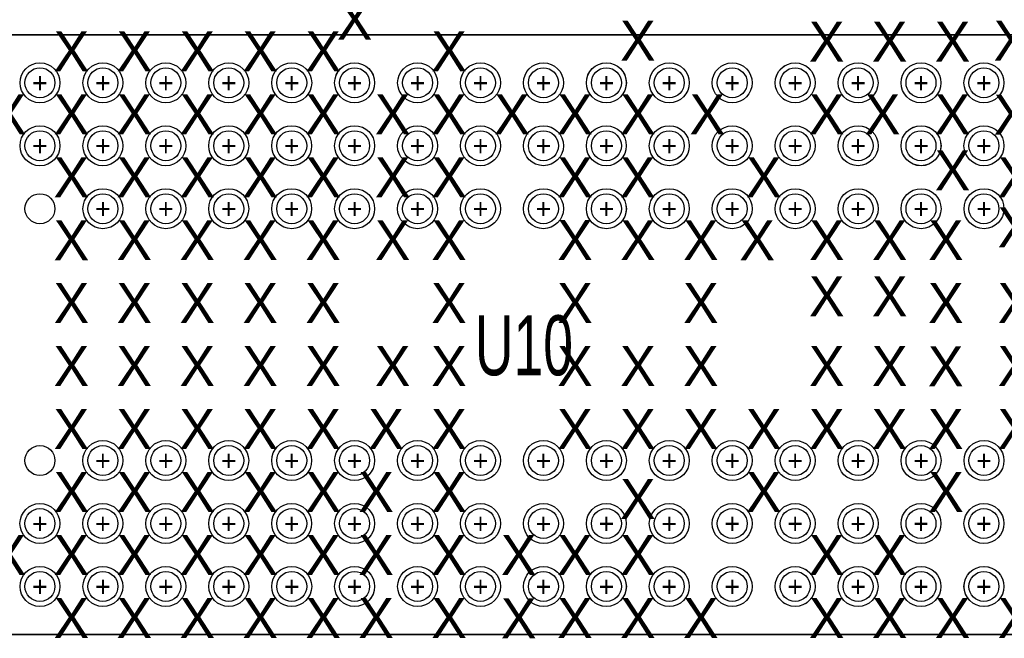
# Model space of a CAD drawing. Extents: x -65 to 355, y -46 to 251.
# Tile 7 of 28: x 7 to 20, y 0 to 8. Entities that reach past the tile are written whole.
import ezdxf
from ezdxf.enums import TextEntityAlignment as Align

# ---------------------------------------------------------------- set-up
doc = ezdxf.new("R2010")
doc.units = 0
for name, color, linetype in [('MA_NCLEGEND-1-2', 7, 'CONTINUOUS'), ('MA_NCLEGEND-14-15', 7, 'CONTINUOUS'), ('MA_NCLEGEND-15-16', 7, 'CONTINUOUS'), ('MA_NCLEGEND-2-3', 7, 'CONTINUOUS'), ('MA_NCLEGEND-3-14', 7, 'CONTINUOUS'), ('PG_SILKSCREEN_BOTTOM', 7, 'CONTINUOUS'), ('PG_SILKSCREEN_TOP', 7, 'CONTINUOUS'), ('PIN_BOTTOM', 7, 'CONTINUOUS'), ('PIN_TOP', 7, 'CONTINUOUS'), ('RD_ASSEMBLY_TOP', 7, 'CONTINUOUS')]:
    doc.layers.add(name, color=color, linetype=linetype)

# ---------------------------------------------------------------- blocks, each defined once
blk = doc.blocks.new('FIGURE_CIRCLE')
blk.add_circle((0, 0), 0.5)

msp = doc.modelspace()

# ---------------------------------------------------------------- linework, layer by layer
at = {"layer": 'PG_SILKSCREEN_BOTTOM'}
msp.add_lwpolyline([(6.9088, -0.127), (6.9088, 7.493), (20.5232, 7.493), (20.5232, -0.127)], close=True, dxfattribs=at)
at = {"layer": 'PG_SILKSCREEN_TOP'}
msp.add_lwpolyline([(6.9088, 7.493), (6.9088, -0.127), (20.5232, -0.127), (20.5232, 7.493)], close=True, dxfattribs=at)
at = {"layer": 'PIN_BOTTOM'}
for centre in [(7.716012, 6.882892), (8.516112, 6.882892), (9.315958, 6.882892), (10.116058, 6.882892), (10.915904, 6.882892), (11.716004, 6.882892), (12.516104, 6.882892), (13.31595, 6.882892), (14.11605, 6.882892), (14.915896, 6.882892), (15.715996, 6.882892), (16.516096, 6.882892), (17.315942, 6.882892), (18.116042, 6.882892), (18.915888, 6.882892), (19.715988, 6.882892), (7.716012, 6.083046), (8.516112, 6.083046), (9.315958, 6.083046), (10.116058, 6.083046), (10.915904, 6.083046), (11.716004, 6.083046), (12.516104, 6.083046), (13.31595, 6.083046), (14.11605, 6.083046), (14.915896, 6.083046), (15.715996, 6.083046), (16.516096, 6.083046), (17.315942, 6.083046), (18.116042, 6.083046), (18.915888, 6.083046), (19.715988, 6.083046), (7.716012, 5.282946), (8.516112, 5.282946), (9.315958, 5.282946), (10.116058, 5.282946), (10.915904, 5.282946), (11.716004, 5.282946), (12.516104, 5.282946), (13.31595, 5.282946), (14.11605, 5.282946), (14.915896, 5.282946), (15.715996, 5.282946), (16.516096, 5.282946), (17.315942, 5.282946), (18.116042, 5.282946), (18.915888, 5.282946), (19.715988, 5.282946), (7.716012, 2.083054), (8.516112, 2.083054), (9.315958, 2.083054), (10.116058, 2.083054), (10.915904, 2.083054), (11.716004, 2.083054), (12.516104, 2.083054), (13.31595, 2.083054), (14.11605, 2.083054), (14.915896, 2.083054), (15.715996, 2.083054), (16.516096, 2.083054), (17.315942, 2.083054), (18.116042, 2.083054), (18.915888, 2.083054), (19.715988, 2.083054), (7.716012, 1.282954), (8.516112, 1.282954), (9.315958, 1.282954), (10.116058, 1.282954), (10.915904, 1.282954), (11.716004, 1.282954), (12.516104, 1.282954), (13.31595, 1.282954), (14.11605, 1.282954), (14.915896, 1.282954), (15.715996, 1.282954), (16.516096, 1.282954), (17.315942, 1.282954), (18.116042, 1.282954), (18.915888, 1.282954), (19.715988, 1.282954), (7.716012, 0.483108), (8.516112, 0.483108), (9.315958, 0.483108), (10.116058, 0.483108), (10.915904, 0.483108), (11.716004, 0.483108), (12.516104, 0.483108), (13.31595, 0.483108), (14.11605, 0.483108), (14.915896, 0.483108), (15.715996, 0.483108), (16.516096, 0.483108), (17.315942, 0.483108), (18.116042, 0.483108), (18.915888, 0.483108), (19.715988, 0.483108)]:
    msp.add_circle(centre, 0.1905, dxfattribs=at)
at = {"layer": 'PIN_TOP'}
for centre in [(7.716012, 6.882892), (8.516112, 6.882892), (9.315958, 6.882892), (10.116058, 6.882892), (10.915904, 6.882892), (11.716004, 6.882892), (12.516104, 6.882892), (13.31595, 6.882892), (14.11605, 6.882892), (14.915896, 6.882892), (15.715996, 6.882892), (16.516096, 6.882892), (17.315942, 6.882892), (18.116042, 6.882892), (18.915888, 6.882892), (19.715988, 6.882892), (7.716012, 6.083046), (8.516112, 6.083046), (9.315958, 6.083046), (10.116058, 6.083046), (10.915904, 6.083046), (11.716004, 6.083046), (12.516104, 6.083046), (13.31595, 6.083046), (14.11605, 6.083046), (14.915896, 6.083046), (15.715996, 6.083046), (16.516096, 6.083046), (17.315942, 6.083046), (18.116042, 6.083046), (18.915888, 6.083046), (19.715988, 6.083046), (7.716012, 5.282946), (8.516112, 5.282946), (9.315958, 5.282946), (10.116058, 5.282946), (10.915904, 5.282946), (11.716004, 5.282946), (12.516104, 5.282946), (13.31595, 5.282946), (14.11605, 5.282946), (14.915896, 5.282946), (15.715996, 5.282946), (16.516096, 5.282946), (17.315942, 5.282946), (18.116042, 5.282946), (18.915888, 5.282946), (19.715988, 5.282946), (7.716012, 2.083054), (8.516112, 2.083054), (9.315958, 2.083054), (10.116058, 2.083054), (10.915904, 2.083054), (11.716004, 2.083054), (12.516104, 2.083054), (13.31595, 2.083054), (14.11605, 2.083054), (14.915896, 2.083054), (15.715996, 2.083054), (16.516096, 2.083054), (17.315942, 2.083054), (18.116042, 2.083054), (18.915888, 2.083054), (19.715988, 2.083054), (7.716012, 1.282954), (8.516112, 1.282954), (9.315958, 1.282954), (10.116058, 1.282954), (10.915904, 1.282954), (11.716004, 1.282954), (12.516104, 1.282954), (13.31595, 1.282954), (14.11605, 1.282954), (14.915896, 1.282954), (15.715996, 1.282954), (16.516096, 1.282954), (17.315942, 1.282954), (18.116042, 1.282954), (18.915888, 1.282954), (19.715988, 1.282954), (7.716012, 0.483108), (8.516112, 0.483108), (9.315958, 0.483108), (10.116058, 0.483108), (10.915904, 0.483108), (11.716004, 0.483108), (12.516104, 0.483108), (13.31595, 0.483108), (14.11605, 0.483108), (14.915896, 0.483108), (15.715996, 0.483108), (16.516096, 0.483108), (17.315942, 0.483108), (18.116042, 0.483108), (18.915888, 0.483108), (19.715988, 0.483108)]:
    msp.add_circle(centre, 0.1905, dxfattribs=at)

# ---------------------------------------------------------------- block references
at = {"layer": 'MA_NCLEGEND-1-2', "xscale": 0.508, "yscale": 0.508}
for p in [(7.716012, 6.882892), (8.516112, 6.882892), (9.315958, 6.882892), (10.116058, 6.882892), (10.915904, 6.882892), (11.716004, 6.882892), (12.516104, 6.882892), (13.31595, 6.8834), (14.11605, 6.882892), (14.91615, 6.8834), (15.715996, 6.882892), (16.516096, 6.882892), (17.31645, 6.8834), (18.116042, 6.882892), (18.915888, 6.882892), (19.715988, 6.882892), (7.716012, 6.083046), (8.516112, 6.083046), (9.315958, 6.083046), (10.11555, 6.0833), (10.91565, 6.0833), (11.71575, 6.0833), (12.51585, 6.0833), (13.31595, 6.083046), (14.11605, 6.0833), (14.915896, 6.083046), (15.71625, 6.0833), (16.516096, 6.083046), (17.315942, 6.083046), (18.11655, 6.0833), (18.915888, 6.083046), (19.715988, 6.083046), (8.516112, 5.282946), (9.31545, 5.2832), (10.11555, 5.2832), (10.91565, 5.2832), (11.71575, 5.2832), (12.51585, 5.2832), (13.31595, 5.2832), (14.116304, 5.283454), (14.91615, 5.2832), (15.71625, 5.2832), (16.516096, 5.282946), (17.31645, 5.2832), (18.11655, 5.2832), (18.91665, 5.2832), (19.71675, 5.2832), (8.51535, 2.0828), (9.31545, 2.0828), (10.11555, 2.0828), (10.91565, 2.0828), (11.71575, 2.0828), (12.51585, 2.0828), (13.31595, 2.0828), (14.11605, 2.0828), (14.91615, 2.0828), (15.71625, 2.0828), (16.516096, 2.083054), (17.31645, 2.0828), (18.11655, 2.0828), (18.91665, 2.0828), (19.71675, 2.0828), (7.71525, 1.2827), (8.51535, 1.2827), (9.31545, 1.2827), (10.11555, 1.2827), (10.91565, 1.2827), (11.71575, 1.2827), (12.51585, 1.2827), (13.31595, 1.2827), (14.11605, 1.2827), (14.915896, 1.282954), (15.71625, 1.2827), (16.516096, 1.282954), (17.315942, 1.282954), (18.11655, 1.2827), (18.915888, 1.282954), (19.715988, 1.282954), (7.716012, 0.483108), (8.516112, 0.483108), (9.315958, 0.483108), (10.915904, 0.483108), (11.716004, 0.483108), (12.516104, 0.483108), (13.31595, 0.483108), (14.11605, 0.483108), (14.915896, 0.483108), (16.516096, 0.483108), (17.315942, 0.483108), (18.116042, 0.483108), (18.915888, 0.483108), (19.715988, 0.483108)]:
    msp.add_blockref('FIGURE_CIRCLE', p, dxfattribs=at)
at = {"layer": 'MA_NCLEGEND-14-15', "xscale": 0.508, "yscale": 0.508}
for p in [(7.716012, 6.882892), (9.315958, 6.882892), (11.71575, 6.8834), (13.31595, 6.882892), (14.915896, 6.882892), (17.315942, 6.882892), (18.915888, 6.882892), (19.715988, 6.882892), (7.716012, 6.083046), (8.516112, 6.083046), (9.315958, 6.083046), (10.11555, 6.0833), (10.91565, 6.0833), (11.71575, 6.0833), (12.51585, 6.0833), (14.11605, 6.0833), (15.71625, 6.0833), (18.11655, 6.0833), (18.916396, 6.0833), (8.516112, 5.282946), (9.31545, 5.2832), (10.11555, 5.2832), (10.91565, 5.2832), (11.71575, 5.2832), (12.51585, 5.2832), (13.31595, 5.2832), (14.116304, 5.283454), (14.915896, 5.282946), (15.71625, 5.2832), (16.516096, 5.282946), (17.31645, 5.2832), (18.11655, 5.2832), (18.91665, 5.2832), (19.71675, 5.2832), (8.51535, 2.0828), (9.31545, 2.0828), (10.11555, 2.0828), (10.91565, 2.0828), (11.71575, 2.0828), (12.51585, 2.0828), (13.31595, 2.0828), (14.11605, 2.0828), (14.91615, 2.0828), (15.71625, 2.0828), (17.31645, 2.0828), (18.11655, 2.0828), (18.91665, 2.0828), (19.71675, 2.0828), (7.71525, 1.2827), (8.51535, 1.2827), (9.31545, 1.2827), (10.11555, 1.2827), (10.91565, 1.2827), (11.71575, 1.2827), (12.51585, 1.2827), (13.31595, 1.2827), (14.11605, 1.2827), (14.915896, 1.282954), (15.71625, 1.2827), (16.516096, 1.282954), (18.11655, 1.2827), (8.516112, 0.483108), (9.315958, 0.483108), (10.915904, 0.483108), (11.71575, 0.4826), (13.31595, 0.483108), (14.91615, 0.4826), (17.31645, 0.4826), (18.116042, 0.483108), (18.915888, 0.483108), (19.71675, 0.4826)]:
    msp.add_blockref('FIGURE_CIRCLE', p, dxfattribs=at)
at = {"layer": 'MA_NCLEGEND-15-16', "xscale": 0.508, "yscale": 0.508}
for p in [(7.716012, 6.882892), (9.315958, 6.882892), (10.915904, 6.882892), (11.71575, 6.8834), (12.516104, 6.882892), (13.31595, 6.882892), (14.11605, 6.882892), (14.915896, 6.882892), (16.516096, 6.882892), (17.315942, 6.882892), (18.116042, 6.882892), (18.915888, 6.882892), (19.715988, 6.882892), (7.716012, 6.083046), (8.516112, 6.083046), (9.315958, 6.083046), (10.11555, 6.0833), (10.91565, 6.0833), (11.71575, 6.0833), (12.51585, 6.0833), (14.11605, 6.0833), (14.915896, 6.083046), (15.71625, 6.0833), (16.516096, 6.083046), (17.315942, 6.083046), (18.11655, 6.0833), (18.916396, 6.0833), (19.715988, 6.083046), (8.516112, 5.282946), (9.31545, 5.2832), (10.11555, 5.2832), (10.91565, 5.2832), (11.71575, 5.2832), (12.51585, 5.2832), (13.31595, 5.2832), (14.116304, 5.283454), (14.915896, 5.282946), (15.71625, 5.2832), (16.516096, 5.282946), (17.31645, 5.2832), (18.11655, 5.2832), (18.91665, 5.2832), (19.71675, 5.2832), (8.51535, 2.0828), (9.31545, 2.0828), (10.11555, 2.0828), (10.91565, 2.0828), (11.71575, 2.0828), (12.51585, 2.0828), (13.31595, 2.0828), (14.11605, 2.0828), (14.91615, 2.0828), (15.71625, 2.0828), (16.516096, 2.083054), (17.31645, 2.0828), (18.11655, 2.0828), (18.91665, 2.0828), (19.71675, 2.0828), (7.71525, 1.2827), (8.51535, 1.2827), (9.31545, 1.2827), (10.11555, 1.2827), (10.91565, 1.2827), (11.71575, 1.2827), (12.51585, 1.2827), (13.31595, 1.2827), (14.11605, 1.2827), (14.915896, 1.282954), (15.71625, 1.2827), (16.516096, 1.282954), (17.315942, 1.282954), (18.11655, 1.2827), (18.915888, 1.282954), (19.715988, 1.282954), (7.716012, 0.483108), (8.516112, 0.483108), (9.315958, 0.483108), (10.116058, 0.483108), (10.915904, 0.483108), (11.71575, 0.4826), (12.516104, 0.483108), (13.31595, 0.483108), (14.11605, 0.483108), (14.91615, 0.4826), (15.715996, 0.483108), (16.516096, 0.483108), (17.31645, 0.4826), (18.116042, 0.483108), (18.915888, 0.483108), (19.71675, 0.4826)]:
    msp.add_blockref('FIGURE_CIRCLE', p, dxfattribs=at)
at = {"layer": 'MA_NCLEGEND-2-3', "xscale": 0.508, "yscale": 0.508}
for p in [(8.516112, 6.882892), (9.315958, 6.882892), (10.915904, 6.882892), (11.716004, 6.882892), (13.31595, 6.8834), (14.91615, 6.8834), (17.31645, 6.8834), (18.116042, 6.882892), (18.915888, 6.882892), (19.715988, 6.882892), (7.716012, 6.083046), (8.516112, 6.083046), (9.315958, 6.083046), (10.11555, 6.0833), (10.91565, 6.0833), (11.71575, 6.0833), (12.51585, 6.0833), (13.31595, 6.083046), (14.11605, 6.0833), (14.915896, 6.083046), (15.71625, 6.0833), (16.516096, 6.083046), (18.11655, 6.0833), (8.516112, 5.282946), (9.31545, 5.2832), (10.11555, 5.2832), (10.91565, 5.2832), (11.71575, 5.2832), (12.51585, 5.2832), (13.31595, 5.2832), (14.116304, 5.283454), (14.91615, 5.2832), (15.71625, 5.2832), (17.31645, 5.2832), (18.11655, 5.2832), (18.91665, 5.2832), (19.71675, 5.2832), (8.51535, 2.0828), (9.31545, 2.0828), (10.11555, 2.0828), (10.91565, 2.0828), (11.71575, 2.0828), (12.51585, 2.0828), (13.31595, 2.0828), (14.11605, 2.0828), (14.91615, 2.0828), (15.71625, 2.0828), (16.516096, 2.083054), (17.31645, 2.0828), (18.11655, 2.0828), (18.91665, 2.0828), (19.71675, 2.0828), (7.71525, 1.2827), (8.51535, 1.2827), (9.31545, 1.2827), (10.11555, 1.2827), (10.91565, 1.2827), (11.71575, 1.2827), (12.51585, 1.2827), (13.31595, 1.2827), (14.11605, 1.2827), (15.71625, 1.2827), (18.11655, 1.2827), (18.915888, 1.282954), (7.716012, 0.483108), (8.516112, 0.483108), (9.315958, 0.483108), (11.716004, 0.483108), (13.31595, 0.483108), (14.915896, 0.483108), (17.315942, 0.483108), (18.915888, 0.483108), (19.715988, 0.483108)]:
    msp.add_blockref('FIGURE_CIRCLE', p, dxfattribs=at)

# ---------------------------------------------------------------- texts
at = {"layer": 'MA_NCLEGEND-1-2'}
for p in [(7.716012, 6.882892), (8.516112, 6.882892), (9.315958, 6.882892), (10.116058, 6.882892), (10.915904, 6.882892), (11.716004, 6.882892), (12.516104, 6.882892), (13.31595, 6.8834), (14.11605, 6.882892), (14.91615, 6.8834), (15.715996, 6.882892), (16.516096, 6.882892), (17.31645, 6.8834), (18.116042, 6.882892), (18.915888, 6.882892), (19.715988, 6.882892), (7.716012, 6.083046), (8.516112, 6.083046), (9.315958, 6.083046), (10.11555, 6.0833), (10.91565, 6.0833), (11.71575, 6.0833), (12.51585, 6.0833), (13.31595, 6.083046), (14.11605, 6.0833), (14.915896, 6.083046), (15.71625, 6.0833), (16.516096, 6.083046), (17.315942, 6.083046), (18.11655, 6.0833), (18.915888, 6.083046), (19.715988, 6.083046), (8.516112, 5.282946), (9.31545, 5.2832), (10.11555, 5.2832), (10.91565, 5.2832), (11.71575, 5.2832), (12.51585, 5.2832), (13.31595, 5.2832), (14.116304, 5.283454), (14.91615, 5.2832), (15.71625, 5.2832), (16.516096, 5.282946), (17.31645, 5.2832), (18.11655, 5.2832), (18.91665, 5.2832), (19.71675, 5.2832), (8.51535, 2.0828), (9.31545, 2.0828), (10.11555, 2.0828), (10.91565, 2.0828), (11.71575, 2.0828), (12.51585, 2.0828), (13.31595, 2.0828), (14.11605, 2.0828), (14.91615, 2.0828), (15.71625, 2.0828), (16.516096, 2.083054), (17.31645, 2.0828), (18.11655, 2.0828), (18.91665, 2.0828), (19.71675, 2.0828), (7.71525, 1.2827), (8.51535, 1.2827), (9.31545, 1.2827), (10.11555, 1.2827), (10.91565, 1.2827), (11.71575, 1.2827), (12.51585, 1.2827), (13.31595, 1.2827), (14.11605, 1.2827), (14.915896, 1.282954), (15.71625, 1.2827), (16.516096, 1.282954), (17.315942, 1.282954), (18.11655, 1.2827), (18.915888, 1.282954), (19.715988, 1.282954), (7.716012, 0.483108), (8.516112, 0.483108), (9.315958, 0.483108), (10.915904, 0.483108), (11.716004, 0.483108), (12.516104, 0.483108), (13.31595, 0.483108), (14.11605, 0.483108), (14.915896, 0.483108), (16.516096, 0.483108), (17.315942, 0.483108), (18.116042, 0.483108), (18.915888, 0.483108), (19.715988, 0.483108)]:
    msp.add_text('+', height=0.254, dxfattribs=at).set_placement(p, align=Align.MIDDLE_CENTER)
at = {"layer": 'MA_NCLEGEND-14-15'}
for p in [(7.716012, 6.882892), (9.315958, 6.882892), (11.71575, 6.8834), (13.31595, 6.882892), (14.915896, 6.882892), (17.315942, 6.882892), (18.915888, 6.882892), (19.715988, 6.882892), (7.716012, 6.083046), (8.516112, 6.083046), (9.315958, 6.083046), (10.11555, 6.0833), (10.91565, 6.0833), (11.71575, 6.0833), (12.51585, 6.0833), (14.11605, 6.0833), (15.71625, 6.0833), (18.11655, 6.0833), (18.916396, 6.0833), (8.516112, 5.282946), (9.31545, 5.2832), (10.11555, 5.2832), (10.91565, 5.2832), (11.71575, 5.2832), (12.51585, 5.2832), (13.31595, 5.2832), (14.116304, 5.283454), (14.915896, 5.282946), (15.71625, 5.2832), (16.516096, 5.282946), (17.31645, 5.2832), (18.11655, 5.2832), (18.91665, 5.2832), (19.71675, 5.2832), (8.51535, 2.0828), (9.31545, 2.0828), (10.11555, 2.0828), (10.91565, 2.0828), (11.71575, 2.0828), (12.51585, 2.0828), (13.31595, 2.0828), (14.11605, 2.0828), (14.91615, 2.0828), (15.71625, 2.0828), (17.31645, 2.0828), (18.11655, 2.0828), (18.91665, 2.0828), (19.71675, 2.0828), (7.71525, 1.2827), (8.51535, 1.2827), (9.31545, 1.2827), (10.11555, 1.2827), (10.91565, 1.2827), (11.71575, 1.2827), (12.51585, 1.2827), (13.31595, 1.2827), (14.11605, 1.2827), (14.915896, 1.282954), (15.71625, 1.2827), (16.516096, 1.282954), (18.11655, 1.2827), (8.516112, 0.483108), (9.315958, 0.483108), (10.915904, 0.483108), (11.71575, 0.4826), (13.31595, 0.483108), (14.91615, 0.4826), (17.31645, 0.4826), (18.116042, 0.483108), (18.915888, 0.483108), (19.71675, 0.4826)]:
    msp.add_text('+', height=0.254, dxfattribs=at).set_placement(p, align=Align.MIDDLE_CENTER)
at = {"layer": 'MA_NCLEGEND-15-16'}
for p in [(7.716012, 6.882892), (9.315958, 6.882892), (10.915904, 6.882892), (11.71575, 6.8834), (12.516104, 6.882892), (13.31595, 6.882892), (14.11605, 6.882892), (14.915896, 6.882892), (16.516096, 6.882892), (17.315942, 6.882892), (18.116042, 6.882892), (18.915888, 6.882892), (19.715988, 6.882892), (7.716012, 6.083046), (8.516112, 6.083046), (9.315958, 6.083046), (10.11555, 6.0833), (10.91565, 6.0833), (11.71575, 6.0833), (12.51585, 6.0833), (14.11605, 6.0833), (14.915896, 6.083046), (15.71625, 6.0833), (16.516096, 6.083046), (17.315942, 6.083046), (18.11655, 6.0833), (18.916396, 6.0833), (19.715988, 6.083046), (8.516112, 5.282946), (9.31545, 5.2832), (10.11555, 5.2832), (10.91565, 5.2832), (11.71575, 5.2832), (12.51585, 5.2832), (13.31595, 5.2832), (14.116304, 5.283454), (14.915896, 5.282946), (15.71625, 5.2832), (16.516096, 5.282946), (17.31645, 5.2832), (18.11655, 5.2832), (18.91665, 5.2832), (19.71675, 5.2832), (8.51535, 2.0828), (9.31545, 2.0828), (10.11555, 2.0828), (10.91565, 2.0828), (11.71575, 2.0828), (12.51585, 2.0828), (13.31595, 2.0828), (14.11605, 2.0828), (14.91615, 2.0828), (15.71625, 2.0828), (16.516096, 2.083054), (17.31645, 2.0828), (18.11655, 2.0828), (18.91665, 2.0828), (19.71675, 2.0828), (7.71525, 1.2827), (8.51535, 1.2827), (9.31545, 1.2827), (10.11555, 1.2827), (10.91565, 1.2827), (11.71575, 1.2827), (12.51585, 1.2827), (13.31595, 1.2827), (14.11605, 1.2827), (14.915896, 1.282954), (15.71625, 1.2827), (16.516096, 1.282954), (17.315942, 1.282954), (18.11655, 1.2827), (18.915888, 1.282954), (19.715988, 1.282954), (7.716012, 0.483108), (8.516112, 0.483108), (9.315958, 0.483108), (10.116058, 0.483108), (10.915904, 0.483108), (11.71575, 0.4826), (12.516104, 0.483108), (13.31595, 0.483108), (14.11605, 0.483108), (14.91615, 0.4826), (15.715996, 0.483108), (16.516096, 0.483108), (17.31645, 0.4826), (18.116042, 0.483108), (18.915888, 0.483108), (19.71675, 0.4826)]:
    msp.add_text('+', height=0.254, dxfattribs=at).set_placement(p, align=Align.MIDDLE_CENTER)
at = {"layer": 'MA_NCLEGEND-2-3'}
for p in [(8.516112, 6.882892), (9.315958, 6.882892), (10.915904, 6.882892), (11.716004, 6.882892), (13.31595, 6.8834), (14.91615, 6.8834), (17.31645, 6.8834), (18.116042, 6.882892), (18.915888, 6.882892), (19.715988, 6.882892), (7.716012, 6.083046), (8.516112, 6.083046), (9.315958, 6.083046), (10.11555, 6.0833), (10.91565, 6.0833), (11.71575, 6.0833), (12.51585, 6.0833), (13.31595, 6.083046), (14.11605, 6.0833), (14.915896, 6.083046), (15.71625, 6.0833), (16.516096, 6.083046), (18.11655, 6.0833), (8.516112, 5.282946), (9.31545, 5.2832), (10.11555, 5.2832), (10.91565, 5.2832), (11.71575, 5.2832), (12.51585, 5.2832), (13.31595, 5.2832), (14.116304, 5.283454), (14.91615, 5.2832), (15.71625, 5.2832), (17.31645, 5.2832), (18.11655, 5.2832), (18.91665, 5.2832), (19.71675, 5.2832), (8.51535, 2.0828), (9.31545, 2.0828), (10.11555, 2.0828), (10.91565, 2.0828), (11.71575, 2.0828), (12.51585, 2.0828), (13.31595, 2.0828), (14.11605, 2.0828), (14.91615, 2.0828), (15.71625, 2.0828), (16.516096, 2.083054), (17.31645, 2.0828), (18.11655, 2.0828), (18.91665, 2.0828), (19.71675, 2.0828), (7.71525, 1.2827), (8.51535, 1.2827), (9.31545, 1.2827), (10.11555, 1.2827), (10.91565, 1.2827), (11.71575, 1.2827), (12.51585, 1.2827), (13.31595, 1.2827), (14.11605, 1.2827), (15.71625, 1.2827), (18.11655, 1.2827), (18.915888, 1.282954), (7.716012, 0.483108), (8.516112, 0.483108), (9.315958, 0.483108), (11.716004, 0.483108), (13.31595, 0.483108), (14.915896, 0.483108), (17.315942, 0.483108), (18.915888, 0.483108), (19.715988, 0.483108)]:
    msp.add_text('+', height=0.254, dxfattribs=at).set_placement(p, align=Align.MIDDLE_CENTER)
at = {"layer": 'MA_NCLEGEND-3-14'}
for p in [(11.71575, 7.6835), (15.3162, 7.4168), (17.7165, 7.40537), (18.5166, 7.40537), (19.3167, 7.40537), (20.066, 7.41934), (8.1153, 7.283704), (8.9154, 7.28345), (9.7155, 7.28345), (10.5156, 7.28345), (11.3157, 7.28345), (12.9159, 7.28345), (7.3152, 6.48335), (8.1153, 6.48335), (8.9154, 6.48335), (9.7155, 6.48335), (10.515092, 6.483604), (11.315192, 6.483604), (12.199112, 6.483604), (12.915392, 6.483604), (13.715492, 6.483604), (14.515592, 6.483604), (15.315692, 6.483604), (16.199612, 6.483604), (17.715992, 6.483604), (18.427192, 6.483604), (19.315938, 6.483604), (20.066, 6.477), (19.3167, 5.76961), (8.1153, 5.68325), (8.9154, 5.68325), (9.716008, 5.682996), (10.516108, 5.682996), (11.316208, 5.682996), (12.200128, 5.682996), (12.9159, 5.68325), (14.5161, 5.68325), (15.31366, 5.68325), (16.9164, 5.68325), (20.1168, 5.68325), (20.11553, 5.044948), (8.1153, 4.88315), (8.914638, 4.883404), (9.714738, 4.883404), (10.514838, 4.883404), (11.314938, 4.883404), (12.198858, 4.883404), (12.915138, 4.883404), (14.517116, 4.883658), (15.316962, 4.883404), (16.117062, 4.883404), (16.83258, 4.88315), (17.717262, 4.883404), (18.517362, 4.883404), (19.231102, 4.883404), (17.717262, 4.169664), (18.517362, 4.169664), (8.1153, 4.08305), (8.914638, 4.083304), (9.714738, 4.083304), (10.514838, 4.083304), (11.314938, 4.083304), (12.915138, 4.083304), (14.517116, 4.083558), (16.117062, 4.083304), (19.231102, 4.083304), (20.117562, 4.083304), (8.114538, 3.282696), (8.914638, 3.282696), (9.714738, 3.282696), (10.514838, 3.282696), (11.314938, 3.282696), (12.198858, 3.282696), (12.915138, 3.282696), (14.516862, 3.282696), (15.316962, 3.282696), (16.117062, 3.282696), (17.717262, 3.282696), (18.517362, 3.282696), (19.229578, 3.282188), (20.1168, 3.28295), (8.114538, 2.482596), (8.914638, 2.482596), (9.714738, 2.482596), (10.514838, 2.482596), (11.314938, 2.482596), (12.115038, 2.482596), (12.915138, 2.482596), (14.516862, 2.482596), (15.316962, 2.482596), (16.117062, 2.482596), (16.9164, 2.48285), (17.717262, 2.482596), (18.514822, 2.482596), (19.23034, 2.48285), (20.1168, 2.48285), (8.116062, 1.682496), (8.916162, 1.682496), (9.716262, 1.682496), (10.516362, 1.682496), (11.316462, 1.682496), (11.9888, 1.68275), (12.916662, 1.682496), (16.9164, 1.68275), (19.23288, 1.68275), (15.3162, 1.59639), (7.314438, 0.882904), (8.114538, 0.882904), (8.914638, 0.882904), (9.714738, 0.882904), (10.514838, 0.882904), (11.314938, 0.882904), (11.9888, 0.88265), (12.915138, 0.882904), (13.801598, 0.882904), (14.515338, 0.882904), (15.315438, 0.882904), (17.715738, 0.882904), (18.515838, 0.882904), (8.1153, 0.08255), (8.9154, 0.08255), (9.7155, 0.08255), (10.5156, 0.08255), (11.3157, 0.08255), (11.9888, 0.08255), (12.9159, 0.08255), (13.801598, 0.078486), (14.5161, 0.08255), (15.3162, 0.08255), (16.1163, 0.08255), (17.7165, 0.08255), (18.5166, 0.08255), (19.3167, 0.08255), (20.1168, 0.08255)]:
    msp.add_text('X', height=0.508, dxfattribs=at).set_placement(p, align=Align.MIDDLE_CENTER)
at = {"layer": 'RD_ASSEMBLY_TOP', "width": 0.666667}
msp.add_text('U10', height=0.762, dxfattribs=at).set_placement((13.8684, 3.166364), align=Align.CENTER)

doc.saveas('drawing.dxf')
